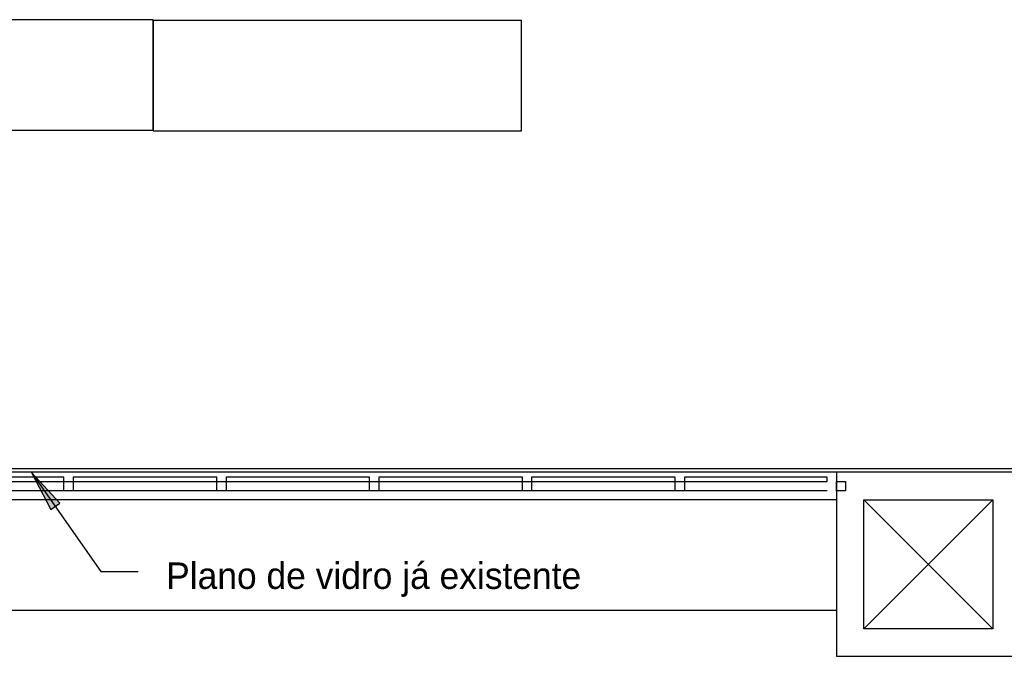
# Model space of a CAD drawing. Header units: millimetres. Extents: x 4 to 3534, y 14 to 98.
# Tile 125 of 161: x 50.19 to 55.54, y 41.85 to 45.31. Entities that reach past the tile are written whole.
import ezdxf

# ---------------------------------------------------------------- set-up
doc = ezdxf.new("R2010")
doc.units = ezdxf.units.MM
doc.header["$MEASUREMENT"] = 0
doc.styles.add('CenturyGothic', font='GOTHIC.TTF')

msp = doc.modelspace()

# ---------------------------------------------------------------- hatches: boundary and pattern name
at = {"linetype": 'Continuous'}
msp.add_hatch(color=8, dxfattribs=at).paths.add_polyline_path([(50.25203, 42.84734), (50.35662, 42.64594), (50.40518, 42.67984), (50.25203, 42.84734)])

# ---------------------------------------------------------------- linework, layer by layer
at = {"color": 7}
for p, q in [((50.91283, 45.30824), (48.91283, 45.30824)), ((50.91283, 44.70824), (50.91283, 45.30824)), ((52.91283, 45.30324), (50.91283, 45.30324)), ((50.91283, 45.30324), (50.91283, 44.70324)), ((52.91283, 44.70324), (52.91283, 45.30324)), ((48.91283, 44.70824), (50.91283, 44.70824)), ((50.91283, 44.70324), (52.91283, 44.70324)), ((43.2932, 42.86824), (72.8932, 42.86824)), ((54.6232, 42.84824), (49.6332, 42.84824)), ((50.25203, 42.84734), (50.35662, 42.64594)), ((50.40518, 42.67984), (50.25203, 42.84734)), ((50.25203, 42.84734), (50.62854, 42.30854)), ((54.6232, 42.84824), (54.6232, 41.84824)), ((55.6232, 42.84824), (54.6232, 42.84824)), ((50.4282, 42.82274), (49.6832, 42.82274)), ((49.6832, 42.79774), (50.4282, 42.79774)), ((50.4282, 42.79774), (50.4282, 42.82274)), ((50.4282, 42.74824), (50.4282, 42.79824)), ((50.4282, 42.79824), (50.4782, 42.79824)), ((51.2582, 42.82274), (50.4782, 42.82274)), ((50.4782, 42.82274), (50.4782, 42.79774)), ((50.4782, 42.79824), (50.4782, 42.74824)), ((50.4782, 42.79774), (51.2582, 42.79774)), ((51.2582, 42.79774), (51.2582, 42.82274)), ((51.2582, 42.74824), (51.2582, 42.79824)), ((51.2582, 42.79824), (51.3082, 42.79824)), ((52.0882, 42.82274), (51.3082, 42.82274)), ((51.3082, 42.82274), (51.3082, 42.79774)), ((51.3082, 42.79824), (51.3082, 42.74824)), ((51.3082, 42.79774), (52.0882, 42.79774)), ((52.0882, 42.79774), (52.0882, 42.82274)), ((52.0882, 42.74824), (52.0882, 42.79824)), ((52.0882, 42.79824), (52.1382, 42.79824)), ((52.9182, 42.82274), (52.1382, 42.82274)), ((52.1382, 42.82274), (52.1382, 42.79774)), ((52.1382, 42.79824), (52.1382, 42.74824)), ((52.1382, 42.79774), (52.9182, 42.79774)), ((52.9182, 42.79774), (52.9182, 42.82274)), ((52.9182, 42.74824), (52.9182, 42.79824)), ((52.9182, 42.79824), (52.9682, 42.79824)), ((53.7482, 42.82274), (52.9682, 42.82274)), ((52.9682, 42.82274), (52.9682, 42.79774)), ((52.9682, 42.79824), (52.9682, 42.74824)), ((52.9682, 42.79774), (53.7482, 42.79774)), ((53.7482, 42.79774), (53.7482, 42.82274)), ((53.7482, 42.74824), (53.7482, 42.79824)), ((53.7482, 42.79824), (53.7982, 42.79824)), ((54.5732, 42.82274), (53.7982, 42.82274)), ((53.7982, 42.82274), (53.7982, 42.79774)), ((53.7982, 42.79824), (53.7982, 42.74824)), ((53.7982, 42.79774), (54.5732, 42.79774)), ((54.5732, 42.79774), (54.5732, 42.82274)), ((54.6232, 42.74824), (54.6232, 42.79824)), ((54.6232, 42.79824), (54.6732, 42.79824)), ((54.6732, 42.79824), (54.6732, 42.74824)), ((50.4282, 42.74824), (49.6832, 42.74824)), ((50.4782, 42.74824), (50.4282, 42.74824)), ((51.2582, 42.74824), (50.4782, 42.74824)), ((51.3082, 42.74824), (51.2582, 42.74824)), ((52.0882, 42.74824), (51.3082, 42.74824)), ((52.1382, 42.74824), (52.0882, 42.74824)), ((52.9182, 42.74824), (52.1382, 42.74824)), ((52.9682, 42.74824), (52.9182, 42.74824)), ((53.7482, 42.74824), (52.9682, 42.74824)), ((53.7982, 42.74824), (53.7482, 42.74824)), ((54.5732, 42.74824), (53.7982, 42.74824)), ((54.6732, 42.74824), (54.6232, 42.74824)), ((54.6232, 42.69824), (49.6332, 42.69824)), ((50.35662, 42.64594), (50.40518, 42.67984)), ((54.7732, 41.99824), (54.7732, 42.69824)), ((54.7732, 42.69824), (55.4732, 42.69824)), ((54.7732, 41.99824), (55.4732, 42.69824)), ((54.7732, 42.69824), (55.4732, 41.99824)), ((55.4732, 42.69824), (55.4732, 41.99824)), ((50.62854, 42.30854), (50.83128, 42.30854)), ((49.8432, 42.09824), (54.6232, 42.09824)), ((55.4732, 41.99824), (54.7732, 41.99824)), ((54.6232, 41.84824), (55.6232, 41.84824))]:
    msp.add_line(p, q, dxfattribs=at)

# ---------------------------------------------------------------- texts
at = {"color": 7, "insert": (50.9832, 42.17124), "char_height": 0.143711, "width": 9.7188806, "attachment_point": 7, "line_spacing_factor": 0.798, "style": 'CenturyGothic'}
msp.add_mtext('Plano de vidro já existente', dxfattribs=at)

doc.saveas('drawing.dxf')
